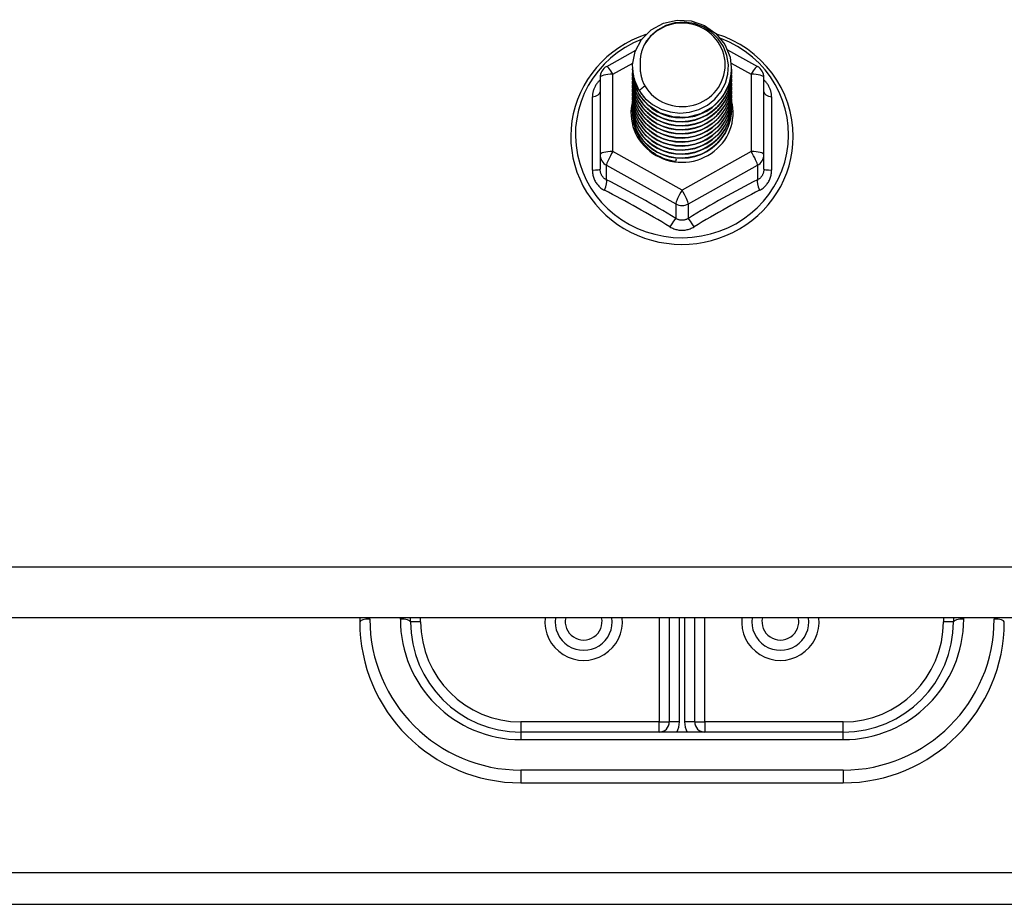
# Model space of a CAD drawing. Header units: inches. Extents: x 96 to 240, y 71 to 103.
# Tile 34 of 77: x 158.55 to 161.61, y 76.45 to 79.2. Entities that reach past the tile are written whole.
import ezdxf

# ---------------------------------------------------------------- set-up
doc = ezdxf.new("R2010")
doc.units = ezdxf.units.IN
doc.header["$MEASUREMENT"] = 0
doc.layers.add('Visible Edges(ANSI)', color=7, linetype='Continuous', lineweight=25)
doc.layers.add('Visible Tangent Edges(ANSI)', color=7, linetype='Continuous', lineweight=25)

msp = doc.modelspace()

# ---------------------------------------------------------------- linework, layer by layer
at = {"layer": 'Visible Edges(ANSI)'}
for p, q in [((160.3739, 79.0521), (160.4639, 79.1023)), ((160.7488, 79.1038), (160.8414, 79.0521)), ((160.4541, 79.0504), (160.4541, 79.0508)), ((160.4541, 79.0379), (160.4541, 79.0383)), ((160.7612, 79.0441), (160.7612, 79.0445)), ((160.3537, 79.0177), (160.3537, 78.7781)), ((160.4541, 79.0253), (160.4541, 79.0257)), ((160.4541, 79.0128), (160.4541, 79.0132)), ((160.7612, 79.0316), (160.7612, 79.032)), ((160.7612, 79.0191), (160.7612, 79.0195)), ((160.7612, 79.0065), (160.7612, 79.0069)), ((160.8616, 78.7781), (160.8616, 79.0177)), ((160.4541, 79.0003), (160.4541, 79.0007)), ((160.4541, 78.9877), (160.4541, 78.9881)), ((160.4541, 78.9752), (160.4541, 78.9756)), ((160.7612, 78.994), (160.7612, 78.9944)), ((160.7612, 78.9814), (160.7612, 78.9819)), ((160.4541, 78.9626), (160.4541, 78.963)), ((160.4541, 78.9501), (160.4541, 78.9505)), ((160.7612, 78.9689), (160.7612, 78.9693)), ((160.7612, 78.9564), (160.7612, 78.9568)), ((160.7612, 78.9438), (160.7612, 78.9442)), ((160.4541, 78.9376), (160.4541, 78.938)), ((160.4541, 78.925), (160.4541, 78.9254)), ((160.4541, 78.9125), (160.4541, 78.9129)), ((160.7612, 78.9313), (160.7612, 78.9317)), ((160.7612, 78.9188), (160.7612, 78.9192)), ((160.3537, 78.7781), (160.3537, 78.7333)), ((160.5893, 78.7641), (160.5879, 78.7566)), ((160.8616, 78.7333), (160.8616, 78.7781)), ((167.2415, 77.3412), (130.6077, 77.3412)), ((159.6077, 77.3412), (159.6077, 77.3289)), ((159.7651, 77.3289), (159.7651, 77.3412)), ((160.5683, 77.3412), (160.5683, 77.0179)), ((160.647, 77.0179), (160.647, 77.3412)), ((161.4502, 77.3412), (161.4502, 77.3289)), ((161.1077, 76.9864), (160.1077, 76.9864)), ((160.1077, 76.8289), (161.1077, 76.8289)), ((135.2327, 76.452), (161.9827, 76.452))]:
    msp.add_line(p, q, dxfattribs=at)
at = {"layer": 'Visible Edges(ANSI)', "flags": 128}
for points in [[(160.475, 78.9771), (160.4586, 79.0157), (160.4543, 79.0571), (160.4623, 79.0981), (160.4822, 79.1352), (160.5122, 79.1653), (160.5499, 79.186), (160.5923, 79.1956), (160.636, 79.1932), (160.6773, 79.1791), (160.713, 79.1541), (160.7402, 79.1205), (160.7567, 79.0808), (160.7611, 79.0382), (160.753, 78.9961), (160.7332, 78.9579), (160.7032, 78.9266), (160.6655, 78.9047), (160.6231, 78.8939), (160.5795, 78.8951), (160.5381, 78.9081), (160.5024, 78.9318), (160.4751, 78.9643), (160.4587, 79.0029), (160.4542, 79.0443)], [(160.4936, 78.9524), (160.5164, 78.9336), (160.5426, 78.9194), (160.5711, 78.9106), (160.601, 78.9073), (160.631, 78.9099), (160.6598, 78.9183), (160.6864, 78.932), (160.7096, 78.9507), (160.7284, 78.9736), (160.7421, 78.9997), (160.7499, 79.0279), (160.7517, 79.0572), (160.7471, 79.086), (160.7364, 79.1134), (160.7202, 79.138), (160.6989, 79.1587), (160.6736, 79.1746), (160.6455, 79.1849), (160.6157, 79.1892), (160.5859, 79.1871), (160.5571, 79.1788), (160.5311, 79.1647), (160.5089, 79.1453), (160.4918, 79.1217)], [(160.4957, 79.151), (160.4737, 79.1428), (160.4523, 79.1332), (160.4316, 79.1222), (160.4117, 79.1099), (160.3928, 79.0963), (160.3748, 79.0814), (160.3579, 79.0654), (160.3422, 79.0483), (160.3277, 79.0302), (160.3146, 79.0111), (160.3028, 78.9913), (160.2924, 78.9706), (160.2835, 78.9494), (160.2761, 78.9276), (160.2703, 78.9053), (160.2661, 78.8827), (160.2635, 78.8599), (160.2625, 78.8369), (160.2631, 78.814), (160.2654, 78.7911), (160.2693, 78.7685), (160.2747, 78.7461), (160.2818, 78.7242), (160.2903, 78.7028), (160.3004, 78.682), (160.3118, 78.662), (160.3247, 78.6427), (160.3389, 78.6244), (160.3544, 78.6071), (160.371, 78.5908), (160.3887, 78.5757), (160.4075, 78.5618), (160.4272, 78.5492), (160.4477, 78.5379), (160.4689, 78.528), (160.4908, 78.5195), (160.5133, 78.5125), (160.5362, 78.507), (160.5594, 78.5031), (160.5828, 78.5006), (160.6064, 78.4998), (160.6299, 78.5005), (160.6534, 78.5027), (160.6766, 78.5065), (160.6995, 78.5118), (160.722, 78.5187), (160.744, 78.527), (160.7653, 78.5367), (160.7859, 78.5479), (160.8057, 78.5603), (160.8246, 78.5741), (160.8424, 78.5891), (160.8592, 78.6052), (160.8748, 78.6225), (160.8891, 78.6407), (160.9021, 78.6598), (160.9138, 78.6798), (160.924, 78.7005), (160.9327, 78.7218), (160.9399, 78.7437), (160.9455, 78.766), (160.9496, 78.7886), (160.952, 78.8115), (160.9528, 78.8344)], [(160.9528, 78.8344), (160.9517, 78.8607), (160.9485, 78.8868), (160.9433, 78.9126), (160.9359, 78.9379), (160.9265, 78.9625), (160.9151, 78.9864), (160.9019, 79.0093), (160.8869, 79.0311), (160.8701, 79.0518), (160.8517, 79.071), (160.8319, 79.0888), (160.8106, 79.1051), (160.7882, 79.1196), (160.7646, 79.1324), (160.7401, 79.1434), (160.7148, 79.1525)], [(160.4918, 79.1217), (160.4905, 79.1192), (160.4893, 79.1167), (160.4882, 79.1141), (160.4871, 79.1115), (160.486, 79.1089), (160.485, 79.1063), (160.4841, 79.1036), (160.4832, 79.1009), (160.4824, 79.0982), (160.4817, 79.0955), (160.481, 79.0928), (160.4804, 79.09), (160.4798, 79.0873), (160.4793, 79.0845), (160.4789, 79.0818), (160.4785, 79.079), (160.4782, 79.0762), (160.478, 79.0734), (160.4778, 79.0706), (160.4777, 79.0678), (160.4777, 79.065), (160.4777, 79.0622), (160.4778, 79.0594), (160.4779, 79.0566)], [(160.4541, 79.0504), (160.4542, 79.0459), (160.4544, 79.0415), (160.4548, 79.037), (160.4553, 79.0325), (160.4559, 79.0281), (160.4567, 79.0237), (160.4576, 79.0193), (160.4587, 79.0149), (160.4599, 79.0106), (160.4612, 79.0063), (160.4627, 79.0021), (160.4643, 78.9979), (160.4661, 78.9937), (160.468, 78.9896), (160.47, 78.9856), (160.4721, 78.9816), (160.4744, 78.9777), (160.4768, 78.9739), (160.4793, 78.9701), (160.4819, 78.9664), (160.4847, 78.9628), (160.4876, 78.9592), (160.4905, 78.9558), (160.4936, 78.9524)], [(160.4541, 79.0379), (160.4554, 79.0187), (160.4593, 79), (160.4658, 78.9818), (160.4747, 78.9647), (160.4858, 78.9488), (160.4991, 78.9344), (160.5142, 78.9219), (160.5309, 78.9114), (160.5489, 78.903), (160.5679, 78.8971), (160.5876, 78.8935), (160.6077, 78.8925), (160.6277, 78.8941), (160.6474, 78.8981), (160.6664, 78.9046), (160.6844, 78.9135), (160.7011, 78.9245), (160.7162, 78.9376), (160.7295, 78.9524), (160.7406, 78.9689), (160.7495, 78.9865), (160.756, 79.0052), (160.7599, 79.0245), (160.7612, 79.0441)], [(160.7611, 79.0381), (160.7605, 79.0179), (160.7572, 78.998), (160.7512, 78.9786), (160.7426, 78.9602), (160.7316, 78.9431), (160.7184, 78.9276), (160.7031, 78.9139), (160.6862, 78.9023), (160.6678, 78.8931), (160.6483, 78.8862), (160.6281, 78.882), (160.6076, 78.8804), (160.587, 78.8815), (160.5668, 78.8852), (160.5474, 78.8915), (160.529, 78.9003), (160.5121, 78.9113), (160.4968, 78.9245), (160.4836, 78.9395), (160.4726, 78.9561), (160.464, 78.9739), (160.4581, 78.9928), (160.4548, 79.0122), (160.4542, 79.0318)], [(160.4779, 79.0566), (160.4778, 79.0538), (160.4777, 79.051), (160.4777, 79.0481), (160.4778, 79.0453), (160.4779, 79.0425), (160.4781, 79.0397), (160.4783, 79.037), (160.4787, 79.0342), (160.479, 79.0314), (160.4795, 79.0286), (160.48, 79.0259), (160.4806, 79.0231), (160.4812, 79.0204), (160.4819, 79.0177), (160.4826, 79.015), (160.4835, 79.0123), (160.4843, 79.0096), (160.4853, 79.0069), (160.4863, 79.0043), (160.4873, 79.0017), (160.4885, 78.9991), (160.4896, 78.9965), (160.4909, 78.994), (160.4922, 78.9915)], [(160.4541, 79.0253), (160.4554, 79.0062), (160.4593, 78.9874), (160.4658, 78.9693), (160.4747, 78.9521), (160.4858, 78.9362), (160.4991, 78.9219), (160.5142, 78.9094), (160.5309, 78.8988), (160.5489, 78.8905), (160.5679, 78.8845), (160.5876, 78.881), (160.6077, 78.88), (160.6277, 78.8815), (160.6474, 78.8856), (160.6664, 78.8921), (160.6844, 78.9009), (160.7011, 78.912), (160.7162, 78.925), (160.7295, 78.9399), (160.7406, 78.9563), (160.7495, 78.974), (160.756, 78.9926), (160.7599, 79.012), (160.7612, 79.0316)], [(160.4541, 79.0128), (160.4554, 78.9937), (160.4593, 78.9749), (160.4658, 78.9568), (160.4747, 78.9396), (160.4858, 78.9237), (160.4991, 78.9094), (160.5142, 78.8968), (160.5309, 78.8863), (160.5489, 78.878), (160.5679, 78.872), (160.5876, 78.8685), (160.6077, 78.8675), (160.6277, 78.869), (160.6474, 78.873), (160.6664, 78.8795), (160.6844, 78.8884), (160.7011, 78.8994), (160.7162, 78.9125), (160.7295, 78.9274), (160.7406, 78.9438), (160.7495, 78.9615), (160.756, 78.9801), (160.7599, 78.9994), (160.7612, 79.0191)], [(160.4541, 79.0003), (160.4554, 78.9811), (160.4593, 78.9623), (160.4658, 78.9442), (160.4747, 78.9271), (160.4858, 78.9112), (160.4991, 78.8968), (160.5142, 78.8843), (160.5309, 78.8738), (160.5489, 78.8654), (160.5679, 78.8594), (160.5876, 78.8559), (160.6077, 78.8549), (160.6277, 78.8564), (160.6474, 78.8605), (160.6664, 78.867), (160.6844, 78.8758), (160.7011, 78.8869), (160.7162, 78.9), (160.7295, 78.9148), (160.7406, 78.9312), (160.7495, 78.9489), (160.756, 78.9676), (160.7599, 78.9869), (160.7612, 79.0065)], [(160.7611, 79.0255), (160.7605, 79.0053), (160.7572, 78.9854), (160.7512, 78.9661), (160.7426, 78.9477), (160.7316, 78.9306), (160.7184, 78.9151), (160.7031, 78.9014), (160.6862, 78.8898), (160.6678, 78.8805), (160.6483, 78.8737), (160.6281, 78.8695), (160.6076, 78.8679), (160.587, 78.8689), (160.5668, 78.8727), (160.5474, 78.879), (160.529, 78.8877), (160.5121, 78.8988), (160.4968, 78.912), (160.4836, 78.927), (160.4726, 78.9436), (160.464, 78.9614), (160.4581, 78.9802), (160.4548, 78.9996), (160.4542, 79.0193)], [(160.7611, 79.013), (160.7605, 78.9928), (160.7572, 78.9729), (160.7512, 78.9535), (160.7426, 78.9352), (160.7316, 78.9181), (160.7184, 78.9025), (160.7031, 78.8888), (160.6862, 78.8773), (160.6678, 78.868), (160.6483, 78.8612), (160.6281, 78.8569), (160.6076, 78.8553), (160.587, 78.8564), (160.5668, 78.8601), (160.5474, 78.8664), (160.529, 78.8752), (160.5121, 78.8863), (160.4968, 78.8994), (160.4836, 78.9144), (160.4726, 78.931), (160.464, 78.9489), (160.4581, 78.9677), (160.4548, 78.9871), (160.4542, 79.0067)], [(160.4541, 78.9877), (160.4554, 78.9686), (160.4593, 78.9498), (160.4658, 78.9317), (160.4747, 78.9145), (160.4858, 78.8986), (160.4991, 78.8843), (160.5142, 78.8717), (160.5309, 78.8612), (160.5489, 78.8529), (160.5679, 78.8469), (160.5876, 78.8434), (160.6077, 78.8424), (160.6277, 78.8439), (160.6474, 78.848), (160.6664, 78.8545), (160.6844, 78.8633), (160.7011, 78.8744), (160.7162, 78.8874), (160.7295, 78.9023), (160.7406, 78.9187), (160.7495, 78.9364), (160.756, 78.955), (160.7599, 78.9743), (160.7612, 78.994)], [(160.4541, 78.9752), (160.4554, 78.9561), (160.4593, 78.9373), (160.4658, 78.9191), (160.4747, 78.902), (160.4858, 78.8861), (160.4991, 78.8718), (160.5142, 78.8592), (160.5309, 78.8487), (160.5489, 78.8404), (160.5679, 78.8344), (160.5876, 78.8308), (160.6077, 78.8298), (160.6277, 78.8314), (160.6474, 78.8354), (160.6664, 78.8419), (160.6844, 78.8508), (160.7011, 78.8618), (160.7162, 78.8749), (160.7295, 78.8898), (160.7406, 78.9062), (160.7495, 78.9238), (160.756, 78.9425), (160.7599, 78.9618), (160.7612, 78.9814)], [(160.7611, 79.0005), (160.7605, 78.9803), (160.7572, 78.9603), (160.7512, 78.941), (160.7426, 78.9226), (160.7316, 78.9055), (160.7184, 78.89), (160.7031, 78.8763), (160.6862, 78.8647), (160.6678, 78.8554), (160.6483, 78.8486), (160.6281, 78.8444), (160.6076, 78.8428), (160.587, 78.8439), (160.5668, 78.8476), (160.5474, 78.8539), (160.529, 78.8627), (160.5121, 78.8737), (160.4968, 78.8869), (160.4836, 78.9019), (160.4726, 78.9185), (160.464, 78.9363), (160.4581, 78.9551), (160.4548, 78.9745), (160.4542, 78.9942)], [(160.7611, 78.9879), (160.7605, 78.9677), (160.7572, 78.9478), (160.7512, 78.9285), (160.7426, 78.9101), (160.7316, 78.893), (160.7184, 78.8774), (160.7031, 78.8638), (160.6862, 78.8522), (160.6678, 78.8429), (160.6483, 78.8361), (160.6281, 78.8318), (160.6076, 78.8302), (160.587, 78.8313), (160.5668, 78.8351), (160.5474, 78.8414), (160.529, 78.8501), (160.5121, 78.8612), (160.4968, 78.8743), (160.4836, 78.8894), (160.4726, 78.9059), (160.464, 78.9238), (160.4581, 78.9426), (160.4548, 78.962), (160.4542, 78.9817)], [(160.7611, 78.9754), (160.7605, 78.9552), (160.7572, 78.9353), (160.7512, 78.9159), (160.7426, 78.8975), (160.7316, 78.8804), (160.7184, 78.8649), (160.7031, 78.8512), (160.6862, 78.8397), (160.6678, 78.8304), (160.6483, 78.8235), (160.6281, 78.8193), (160.6076, 78.8177), (160.587, 78.8188), (160.5668, 78.8225), (160.5474, 78.8288), (160.529, 78.8376), (160.5121, 78.8487), (160.4968, 78.8618), (160.4836, 78.8768), (160.4726, 78.8934), (160.464, 78.9113), (160.4581, 78.9301), (160.4548, 78.9495), (160.4542, 78.9691)], [(160.4922, 78.9915), (160.4914, 78.9909), (160.4907, 78.9903), (160.49, 78.9897), (160.4893, 78.9891), (160.4886, 78.9885), (160.4879, 78.9879), (160.4872, 78.9873), (160.4864, 78.9867), (160.4857, 78.9861), (160.485, 78.9855), (160.4843, 78.9849), (160.4836, 78.9843), (160.4829, 78.9837), (160.4822, 78.9831), (160.4814, 78.9825), (160.4807, 78.9819), (160.48, 78.9813), (160.4793, 78.9807), (160.4786, 78.9801), (160.4779, 78.9795), (160.4772, 78.9789), (160.4764, 78.9783), (160.4757, 78.9777), (160.475, 78.9771)], [(160.4541, 78.9626), (160.4554, 78.9435), (160.4593, 78.9247), (160.4658, 78.9066), (160.4747, 78.8894), (160.4858, 78.8736), (160.4991, 78.8592), (160.5142, 78.8467), (160.5309, 78.8361), (160.5489, 78.8278), (160.5679, 78.8218), (160.5876, 78.8183), (160.6077, 78.8173), (160.6277, 78.8188), (160.6474, 78.8229), (160.6664, 78.8294), (160.6844, 78.8382), (160.7011, 78.8493), (160.7162, 78.8624), (160.7295, 78.8772), (160.7406, 78.8936), (160.7495, 78.9113), (160.756, 78.93), (160.7599, 78.9493), (160.7612, 78.9689)], [(160.4541, 78.9501), (160.4554, 78.931), (160.4593, 78.9122), (160.4658, 78.8941), (160.4747, 78.8769), (160.4858, 78.861), (160.4991, 78.8467), (160.5142, 78.8341), (160.5309, 78.8236), (160.5489, 78.8153), (160.5679, 78.8093), (160.5876, 78.8058), (160.6077, 78.8048), (160.6277, 78.8063), (160.6474, 78.8103), (160.6664, 78.8168), (160.6844, 78.8257), (160.7011, 78.8367), (160.7162, 78.8498), (160.7295, 78.8647), (160.7406, 78.8811), (160.7495, 78.8988), (160.756, 78.9174), (160.7599, 78.9367), (160.7612, 78.9564)], [(160.4541, 78.9376), (160.4554, 78.9184), (160.4593, 78.8997), (160.4658, 78.8815), (160.4747, 78.8644), (160.4858, 78.8485), (160.4991, 78.8341), (160.5142, 78.8216), (160.5309, 78.8111), (160.5489, 78.8027), (160.5679, 78.7968), (160.5876, 78.7932), (160.6077, 78.7922), (160.6277, 78.7938), (160.6474, 78.7978), (160.6664, 78.8043), (160.6844, 78.8132), (160.7011, 78.8242), (160.7162, 78.8373), (160.7295, 78.8521), (160.7406, 78.8685), (160.7495, 78.8862), (160.756, 78.9049), (160.7599, 78.9242), (160.7612, 78.9438)], [(160.7611, 78.9628), (160.7605, 78.9427), (160.7572, 78.9227), (160.7512, 78.9034), (160.7426, 78.885), (160.7316, 78.8679), (160.7184, 78.8524), (160.7031, 78.8387), (160.6862, 78.8271), (160.6678, 78.8178), (160.6483, 78.811), (160.6281, 78.8068), (160.6076, 78.8052), (160.587, 78.8062), (160.5668, 78.81), (160.5474, 78.8163), (160.529, 78.8251), (160.5121, 78.8361), (160.4968, 78.8493), (160.4836, 78.8643), (160.4726, 78.8809), (160.464, 78.8987), (160.4581, 78.9175), (160.4548, 78.9369), (160.4542, 78.9566)], [(160.7611, 78.9503), (160.7605, 78.9301), (160.7572, 78.9102), (160.7512, 78.8909), (160.7426, 78.8725), (160.7316, 78.8554), (160.7184, 78.8398), (160.7031, 78.8262), (160.6862, 78.8146), (160.6678, 78.8053), (160.6483, 78.7985), (160.6281, 78.7942), (160.6076, 78.7926), (160.587, 78.7937), (160.5668, 78.7974), (160.5474, 78.8037), (160.529, 78.8125), (160.5121, 78.8236), (160.4968, 78.8367), (160.4836, 78.8517), (160.4726, 78.8683), (160.464, 78.8862), (160.4581, 78.905), (160.4548, 78.9244), (160.4542, 78.944)], [(160.4541, 78.925), (160.4554, 78.9059), (160.4593, 78.8871), (160.4658, 78.869), (160.4747, 78.8518), (160.4858, 78.8359), (160.4991, 78.8216), (160.5142, 78.8091), (160.5309, 78.7985), (160.5489, 78.7902), (160.5679, 78.7842), (160.5876, 78.7807), (160.6077, 78.7797), (160.6277, 78.7812), (160.6474, 78.7853), (160.6664, 78.7918), (160.6844, 78.8006), (160.7011, 78.8117), (160.7162, 78.8247), (160.7295, 78.8396), (160.7406, 78.856), (160.7495, 78.8737), (160.756, 78.8923), (160.7599, 78.9116), (160.7612, 78.9313)], [(160.4541, 78.9125), (160.4554, 78.8934), (160.4593, 78.8746), (160.4658, 78.8564), (160.4747, 78.8393), (160.4858, 78.8234), (160.4991, 78.8091), (160.5142, 78.7965), (160.5309, 78.786), (160.5489, 78.7777), (160.5679, 78.7717), (160.5876, 78.7682), (160.6077, 78.7671), (160.6277, 78.7687), (160.6474, 78.7727), (160.6664, 78.7792), (160.6844, 78.7881), (160.7011, 78.7991), (160.7162, 78.8122), (160.7295, 78.8271), (160.7406, 78.8435), (160.7495, 78.8611), (160.756, 78.8798), (160.7599, 78.8991), (160.7612, 78.9188)], [(160.7611, 78.9378), (160.7605, 78.9176), (160.7572, 78.8976), (160.7512, 78.8783), (160.7426, 78.8599), (160.7316, 78.8428), (160.7184, 78.8273), (160.7031, 78.8136), (160.6862, 78.802), (160.6678, 78.7928), (160.6483, 78.7859), (160.6281, 78.7817), (160.6076, 78.7801), (160.587, 78.7812), (160.5668, 78.7849), (160.5474, 78.7912), (160.529, 78.8), (160.5121, 78.811), (160.4968, 78.8242), (160.4836, 78.8392), (160.4726, 78.8558), (160.464, 78.8736), (160.4581, 78.8924), (160.4548, 78.9118), (160.4542, 78.9315)], [(160.7611, 78.9252), (160.7605, 78.905), (160.7572, 78.8851), (160.7512, 78.8658), (160.7426, 78.8474), (160.7316, 78.8303), (160.7184, 78.8148), (160.7031, 78.8011), (160.6862, 78.7895), (160.6678, 78.7802), (160.6483, 78.7734), (160.6281, 78.7691), (160.6076, 78.7676), (160.587, 78.7686), (160.5668, 78.7724), (160.5474, 78.7787), (160.529, 78.7874), (160.5121, 78.7985), (160.4968, 78.8117), (160.4836, 78.8267), (160.4726, 78.8432), (160.464, 78.8611), (160.4581, 78.8799), (160.4548, 78.8993), (160.4542, 78.919)], [(160.7611, 78.9127), (160.7611, 78.9126), (160.7611, 78.9125), (160.7611, 78.9124), (160.7611, 78.9123), (160.7611, 78.9122), (160.7611, 78.9121), (160.7611, 78.912), (160.7611, 78.9119), (160.7611, 78.9118), (160.7611, 78.9117), (160.7611, 78.9116), (160.7611, 78.9116), (160.7611, 78.9115), (160.7611, 78.9114), (160.7611, 78.9113), (160.7611, 78.9112), (160.7611, 78.9111), (160.7611, 78.911), (160.7611, 78.9109), (160.7611, 78.9108), (160.7611, 78.9107), (160.7611, 78.9106), (160.7611, 78.9105), (160.7611, 78.9104)], [(160.5879, 78.7566), (160.5797, 78.758), (160.5715, 78.7598), (160.5635, 78.762), (160.5556, 78.7646), (160.5479, 78.7676), (160.5404, 78.771), (160.533, 78.7748), (160.5259, 78.779), (160.519, 78.7836), (160.5124, 78.7884), (160.5061, 78.7937), (160.5001, 78.7992), (160.4944, 78.8051), (160.489, 78.8112), (160.484, 78.8176), (160.4793, 78.8243), (160.4751, 78.8312), (160.4712, 78.8383), (160.4678, 78.8456), (160.4648, 78.8531), (160.4622, 78.8607), (160.46, 78.8685), (160.4583, 78.8763), (160.457, 78.8842)]]:
    msp.add_lwpolyline(points, dxfattribs=at)
at = {"layer": 'Visible Edges(ANSI)'}
for centre, radius, start, end in [((160.3931, 79.0177), 0.0394, 119.1745, 180), ((160.8222, 79.0177), 0.0394, 0, 60.8255), ((160.1077, 77.3289), 0.5, 180, 270), ((160.1077, 77.3289), 0.3425, 180, 270), ((160.3025, 77.3289), 0.0886, 172.0413, 7.9587), ((160.9128, 77.3289), 0.0886, 172.0413, 7.9587), ((161.1077, 77.3289), 0.3425, 270, 0), ((161.1077, 77.3289), 0.5, 270, 0), ((160.5368, 77.0179), 0.0315, 270, 0), ((160.6785, 77.0179), 0.0315, 180, 270)]:
    msp.add_arc(centre, radius, start, end, dxfattribs=at)
for centre, major_axis, start_param, end_param in [((160.6077, 79.0569), (0.1339, 0), 3.671471, 8.899926), ((160.6077, 79.0519), (0.1535, 0), 3.669461, 3.875388), ((160.6077, 78.9079), (-0.1585, 0), 6.031816, 9.674875)]:
    msp.add_ellipse(centre, major_axis=major_axis, ratio=0.966998, start_param=start_param, end_param=end_param, dxfattribs=at)
at = {"layer": 'Visible Tangent Edges(ANSI)'}
for p, q in [((160.3931, 79.0277), (160.4546, 79.062)), ((160.7601, 79.0624), (160.8222, 79.0277)), ((160.3931, 78.7881), (160.3931, 79.0277)), ((160.8222, 79.0277), (160.8222, 78.7881)), ((160.3295, 78.7304), (160.3295, 78.9576)), ((160.8858, 78.9576), (160.8858, 78.7304)), ((160.6077, 78.6683), (160.3931, 78.7881)), ((160.8222, 78.7881), (160.6077, 78.6683)), ((160.3734, 78.7451), (160.588, 78.6253)), ((160.3734, 78.7003), (160.3734, 78.7451)), ((160.6273, 78.6253), (160.8419, 78.7451)), ((160.8419, 78.7451), (160.8419, 78.7003)), ((160.588, 78.6253), (160.588, 78.5805)), ((160.6273, 78.5805), (160.6273, 78.6253)), ((167.2415, 77.4981), (130.6077, 77.4981)), ((159.6392, 77.337), (159.6392, 77.3412)), ((159.7336, 77.3412), (159.7336, 77.337)), ((159.7966, 77.3289), (159.7651, 77.3289)), ((159.7966, 77.3289), (159.7966, 77.3412)), ((160.5368, 77.3412), (160.5368, 77.0179)), ((160.5998, 77.0179), (160.5998, 77.3412)), ((160.6155, 77.3412), (160.6155, 77.0179)), ((160.6785, 77.0179), (160.6785, 77.3412)), ((161.4187, 77.3412), (161.4187, 77.3289)), ((161.4502, 77.3289), (161.4187, 77.3289)), ((161.4817, 77.337), (161.4817, 77.3412)), ((161.5762, 77.3412), (161.5762, 77.337)), ((160.5368, 77.0179), (160.1077, 77.0179)), ((160.1077, 77.0179), (160.1077, 76.9864)), ((160.5368, 76.9864), (160.5368, 77.0179)), ((160.5368, 77.0179), (160.5683, 77.0179)), ((160.5998, 77.0179), (160.5683, 77.0179)), ((160.647, 77.0179), (160.6155, 77.0179)), ((160.647, 77.0179), (160.6785, 77.0179)), ((161.1077, 77.0179), (160.6785, 77.0179)), ((160.6785, 77.0179), (160.6785, 76.9864)), ((161.1077, 76.9864), (161.1077, 77.0179)), ((160.1077, 76.9864), (160.1077, 76.963)), ((161.1077, 76.963), (161.1077, 76.9864)), ((160.1077, 76.963), (161.1077, 76.963)), ((161.1077, 76.8685), (160.1077, 76.8685)), ((160.1077, 76.8685), (160.1077, 76.8289)), ((161.1077, 76.8685), (161.1077, 76.8289)), ((135.2327, 76.551), (161.9827, 76.551))]:
    msp.add_line(p, q, dxfattribs=at)
at = {"layer": 'Visible Tangent Edges(ANSI)', "flags": 128}
for points in [[(160.3537, 79.0102), (160.3518, 79.0084), (160.35, 79.0066), (160.3483, 79.0047), (160.3466, 79.0028), (160.345, 79.0008), (160.3434, 78.9987), (160.342, 78.9966), (160.3406, 78.9945), (160.3393, 78.9924), (160.338, 78.9902), (160.3369, 78.9879), (160.3358, 78.9857), (160.3348, 78.9834), (160.3339, 78.9811), (160.333, 78.9788), (160.3323, 78.9765), (160.3316, 78.9741), (160.3311, 78.9717), (160.3306, 78.9694), (160.3302, 78.967), (160.3299, 78.9646), (160.3297, 78.9623), (160.3295, 78.9599), (160.3295, 78.9576)], [(160.8858, 78.9576), (160.8858, 78.9599), (160.8856, 78.9623), (160.8854, 78.9646), (160.8851, 78.967), (160.8847, 78.9694), (160.8842, 78.9717), (160.8837, 78.9741), (160.883, 78.9765), (160.8823, 78.9788), (160.8814, 78.9811), (160.8805, 78.9834), (160.8795, 78.9857), (160.8785, 78.9879), (160.8773, 78.9902), (160.876, 78.9924), (160.8747, 78.9945), (160.8733, 78.9966), (160.8719, 78.9987), (160.8703, 79.0008), (160.8687, 79.0028), (160.867, 79.0047), (160.8653, 79.0066), (160.8635, 79.0084), (160.8616, 79.0102)], [(160.3295, 78.7304), (160.3296, 78.7271), (160.3298, 78.7238), (160.3301, 78.7206), (160.3306, 78.7174), (160.3312, 78.7142), (160.332, 78.711), (160.3329, 78.7079), (160.334, 78.7049), (160.3352, 78.7019), (160.3365, 78.699), (160.3379, 78.6961), (160.3395, 78.6933), (160.3412, 78.6906), (160.343, 78.688), (160.345, 78.6855), (160.347, 78.6831), (160.3492, 78.6808), (160.3514, 78.6785), (160.3538, 78.6765), (160.3562, 78.6745), (160.3588, 78.6726), (160.3614, 78.6709), (160.3641, 78.6693), (160.3668, 78.6678)], [(160.3734, 78.7003), (160.372, 78.701), (160.3705, 78.7018), (160.3692, 78.7026), (160.3678, 78.7036), (160.3665, 78.7046), (160.3653, 78.7056), (160.3641, 78.7067), (160.363, 78.7079), (160.3619, 78.7092), (160.3609, 78.7105), (160.3599, 78.7119), (160.359, 78.7133), (160.3582, 78.7147), (160.3574, 78.7163), (160.3567, 78.7178), (160.3561, 78.7194), (160.3555, 78.7211), (160.3551, 78.7227), (160.3546, 78.7244), (160.3543, 78.7262), (160.354, 78.7279), (160.3539, 78.7297), (160.3538, 78.7315), (160.3537, 78.7333)], [(160.8616, 78.7333), (160.8616, 78.7315), (160.8614, 78.7297), (160.8613, 78.7279), (160.861, 78.7262), (160.8607, 78.7244), (160.8603, 78.7227), (160.8598, 78.7211), (160.8592, 78.7194), (160.8586, 78.7178), (160.8579, 78.7163), (160.8571, 78.7147), (160.8563, 78.7133), (160.8554, 78.7119), (160.8544, 78.7105), (160.8534, 78.7092), (160.8524, 78.7079), (160.8512, 78.7067), (160.85, 78.7056), (160.8488, 78.7046), (160.8475, 78.7036), (160.8461, 78.7026), (160.8448, 78.7018), (160.8434, 78.701), (160.8419, 78.7003)], [(160.8485, 78.6678), (160.8512, 78.6693), (160.8539, 78.6709), (160.8565, 78.6726), (160.8591, 78.6745), (160.8615, 78.6765), (160.8639, 78.6785), (160.8661, 78.6808), (160.8683, 78.6831), (160.8703, 78.6855), (160.8723, 78.688), (160.8741, 78.6906), (160.8758, 78.6933), (160.8774, 78.6961), (160.8788, 78.699), (160.8801, 78.7019), (160.8813, 78.7049), (160.8824, 78.7079), (160.8833, 78.711), (160.8841, 78.7142), (160.8847, 78.7174), (160.8852, 78.7206), (160.8855, 78.7238), (160.8858, 78.7271), (160.8858, 78.7304)], [(160.6273, 78.5805), (160.6259, 78.5796), (160.6243, 78.5787), (160.6228, 78.5779), (160.6212, 78.5772), (160.6195, 78.5766), (160.6179, 78.576), (160.6162, 78.5755), (160.6145, 78.5752), (160.6128, 78.5749), (160.6111, 78.5746), (160.6094, 78.5745), (160.6077, 78.5745), (160.6059, 78.5745), (160.6042, 78.5746), (160.6025, 78.5748), (160.6008, 78.5751), (160.5991, 78.5755), (160.5974, 78.576), (160.5958, 78.5766), (160.5942, 78.5772), (160.5926, 78.5779), (160.591, 78.5787), (160.5895, 78.5796), (160.588, 78.5805)], [(160.5703, 78.5542), (160.5731, 78.5526), (160.576, 78.551), (160.579, 78.5497), (160.5821, 78.5484), (160.5851, 78.5473), (160.5883, 78.5463), (160.5915, 78.5455), (160.5947, 78.5448), (160.5979, 78.5443), (160.6011, 78.5439), (160.6044, 78.5437), (160.6077, 78.5436), (160.611, 78.5437), (160.6142, 78.5439), (160.6175, 78.5443), (160.6207, 78.5448), (160.6239, 78.5455), (160.6271, 78.5463), (160.6302, 78.5473), (160.6333, 78.5484), (160.6363, 78.5497), (160.6393, 78.5511), (160.6422, 78.5526), (160.645, 78.5542)]]:
    msp.add_lwpolyline(points, dxfattribs=at)
at = {"layer": 'Visible Tangent Edges(ANSI)'}
for centre, radius, start, end in [((160.1077, 77.337), 0.4685, 180, 270), ((160.1077, 77.337), 0.374, 180, 270), ((160.1077, 77.3289), 0.311, 180, 270), ((160.3025, 77.3289), 0.1201, 174.1375, 5.8625), ((160.3025, 77.3289), 0.0571, 167.5933, 12.4067), ((160.9128, 77.3289), 0.1201, 174.1375, 5.8625), ((160.9128, 77.3289), 0.0571, 167.5933, 12.4067), ((161.1077, 77.337), 0.4685, 270, 0), ((161.1077, 77.337), 0.374, 270, 0), ((161.1077, 77.3289), 0.311, 270, 0), ((160.5368, 77.0179), 0.063, 330, 0), ((160.6785, 77.0179), 0.063, 180, 210)]:
    msp.add_arc(centre, radius, start, end, dxfattribs=at)
for centre, major_axis, ratio, start_param, end_param in [((160.6077, 78.8404), (0.3308, 0), 0.966998, 1.955468, 7.482801), ((160.3931, 79.0177), (-0.0192, 0.0344), 0.127392, 4.936728, 6.283185), ((160.8222, 79.0177), (0.0192, 0.0344), 0.127392, 0, 1.346458), ((160.3931, 79.0177), (-0.0394, 0), 0.254784, 4.712389, 6.283185), ((160.8222, 79.0177), (0.0394, 0), 0.254784, 0, 1.570796), ((160.3143, 78.9729), (0.0394, 0), 0.420933, 5.107073, 6.283185), ((160.901, 78.9729), (-0.0394, 0), 0.420933, 0, 1.176113), ((160.3931, 78.7781), (-0.0394, 0), 0.254784, 4.712389, 6.283185), ((160.3931, 78.7781), (-0.0394, 0), 0.966998, 0, 1.047198), ((160.3931, 78.7781), (-0.0192, -0.0344), 0.127392, 4.48805, 6.058847), ((160.8222, 78.7781), (0.0394, 0), 0.254784, 0, 1.570796), ((160.8222, 78.7781), (0.0192, -0.0344), 0.127392, 0.224339, 1.795135), ((160.8222, 78.7781), (0.0394, 0), 0.966998, 5.235988, 6.283185), ((160.3143, 78.7333), (0.0394, 0), 0.080687, 5.107073, 6.283185), ((160.901, 78.7333), (-0.0394, 0), 0.080687, 0, 1.176113), ((160.3537, 78.6673), (0.0178, 0.0351), 0.295528, 4.874003, 6.050115), ((160.4807, 78.4638), (-0.6046, 0.361), 0.220649, 4.666525, 5.020223), ((160.7346, 78.4638), (-0.6046, -0.361), 0.220649, 4.404555, 4.758253), ((160.8616, 78.6673), (-0.0178, 0.0351), 0.295528, 0.23307, 1.409183), ((160.4686, 78.4435), (0.5734, -0.3423), 0.220649, 1.524932, 1.878631), ((160.6077, 78.6583), (-0.0192, -0.0344), 0.127392, 4.48805, 6.058847), ((160.6077, 78.6583), (0.0192, -0.0344), 0.127392, 0.224339, 1.795135), ((160.7467, 78.4435), (0.5734, 0.3423), 0.220649, 1.262962, 1.61666), ((160.6077, 78.6583), (0.0394, 0), 0.966998, 4.18879, 5.235988), ((160.5683, 78.5476), (0.0205, 0.0336), 0.044718, 0.222707, 1.398819), ((160.647, 78.5476), (-0.0205, 0.0336), 0.044718, 4.884366, 6.060479), ((159.6392, 77.3289), (-0.0315, 0), 0.254784, 4.712389, 6.283185), ((159.7336, 77.3289), (0.0315, 0), 0.254784, 0, 1.570796), ((161.4817, 77.3289), (-0.0315, 0), 0.254784, 4.712389, 6.283185), ((161.5762, 77.3289), (0.0315, 0), 0.254784, 0, 1.570796)]:
    msp.add_ellipse(centre, major_axis=major_axis, ratio=ratio, start_param=start_param, end_param=end_param, dxfattribs=at)

doc.saveas('drawing.dxf')
